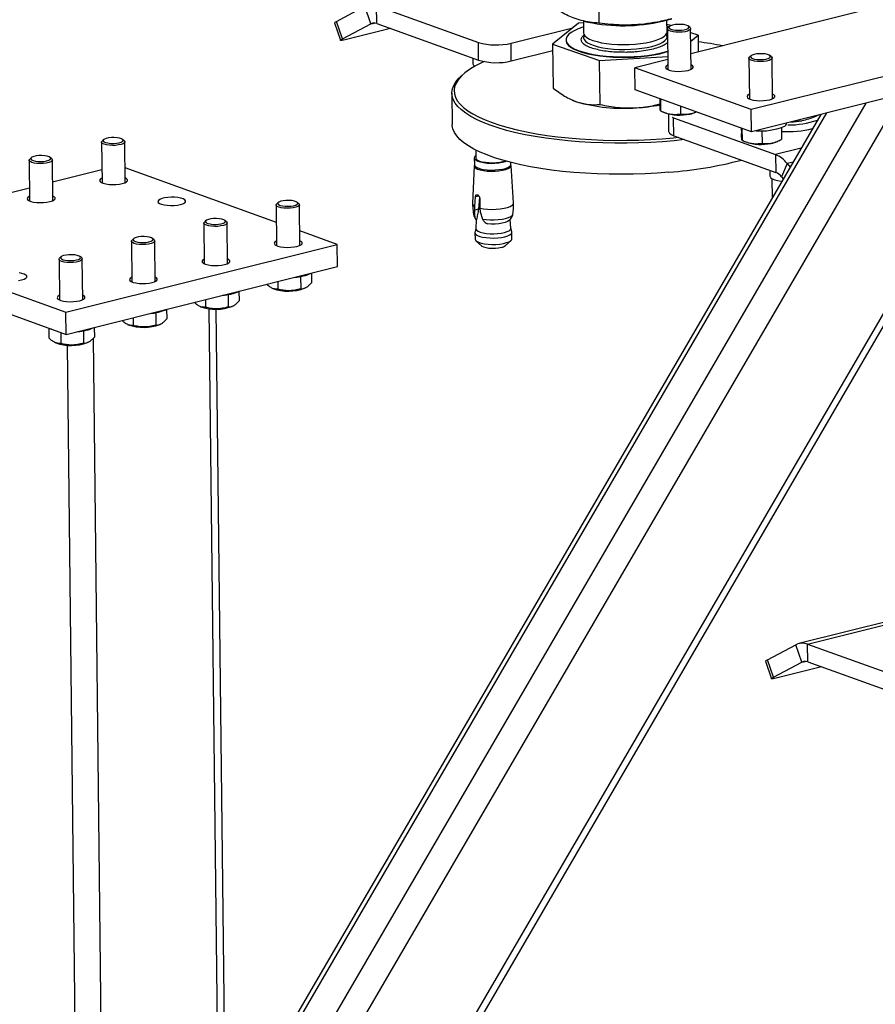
# Model space of a CAD drawing. Header units: millimetres. Extents: x 0 to 841, y 0 to 594.
# Tile 30 of 177: x 209 to 227, y 40 to 61. Entities that reach past the tile are written whole.
import ezdxf

# ---------------------------------------------------------------- set-up
doc = ezdxf.new("R2010")
doc.units = ezdxf.units.MM
doc.layers.add('TRAIT-FORT', color=4, linetype='Continuous', lineweight=25)

msp = doc.modelspace()

# ---------------------------------------------------------------- linework, layer by layer
at = {"layer": 'TRAIT-FORT', "color": 4, "linetype": 'Continuous', "lineweight": 25}
for p, q in [((230.107, 62.06), (223.204, 60.334)), ((221.227, 60.991), (221.218, 61.827)), ((215.572, 61.03), (216.186, 61.353)), ((216.315, 60.977), (216.186, 61.353)), ((216.436, 61.365), (218.63, 60.575)), ((216.44, 60.983), (216.436, 61.365)), ((233.074, 61.273), (224.504, 59.13)), ((215.701, 60.655), (215.572, 61.03)), ((220.888, 61.039), (220.891, 60.786)), ((220.897, 61.035), (220.987, 61.014)), ((222.589, 61.033), (222.796, 61.086)), ((222.691, 60.807), (222.688, 61.058)), ((215.531, 60.998), (215.66, 60.622)), ((215.701, 60.655), (216.315, 60.977)), ((216.736, 60.877), (215.762, 60.633)), ((216.315, 60.977), (216.382, 60.994)), ((216.44, 60.983), (218.634, 60.194)), ((219.332, 60.56), (220.661, 60.892)), ((220.782, 60.99), (220.227, 60.542)), ((220.888, 60.997), (220.782, 60.99)), ((222.771, 60.937), (222.689, 60.965)), ((222.735, 60.912), (222.689, 60.926)), ((222.698, 60.866), (222.708, 59.991)), ((222.743, 60.919), (222.71, 60.889)), ((223.185, 60.894), (223.151, 60.924)), ((223.208, 59.996), (223.198, 60.871)), ((220.515, 60.631), (220.515, 60.621)), ((222.668, 60.762), (222.699, 60.735)), ((223.359, 60.73), (223.199, 60.786)), ((223.201, 60.603), (223.359, 60.73)), ((223.359, 60.73), (223.363, 60.373)), ((233.08, 60.796), (224.509, 58.653)), ((218.634, 60.194), (218.63, 60.575)), ((219.337, 60.178), (219.332, 60.56)), ((219.337, 60.178), (220.228, 60.401)), ((220.227, 60.542), (221.237, 60.187)), ((220.227, 60.542), (220.237, 59.594)), ((222.701, 60.577), (222.682, 60.556)), ((214.267, 32.005), (230.69, 60.198)), ((218.509, 60.239), (218.51, 60.113)), ((221.237, 60.187), (222.705, 60.276)), ((221.247, 59.24), (221.237, 60.187)), ((222.705, 60.209), (221.997, 60.032)), ((224.453, 60.234), (224.463, 59.359)), ((224.498, 60.288), (224.465, 60.258)), ((224.94, 60.263), (224.906, 60.293)), ((224.963, 59.365), (224.953, 60.24)), ((214.263, 32.274), (230.503, 60.152)), ((224.504, 59.13), (221.997, 60.032)), ((222.002, 59.555), (221.997, 60.032)), ((218.286, 59.875), (218.239, 59.832)), ((224.509, 58.653), (222.002, 59.555)), ((214.218, 36.249), (227.74, 59.46)), ((218.055, 59.481), (218.063, 58.813)), ((220.642, 59.341), (220.65, 59.337)), ((220.65, 59.337), (220.744, 59.3)), ((222.539, 59.361), (222.531, 59.364)), ((222.534, 59.364), (222.535, 59.249)), ((222.547, 59.359), (222.55, 59.103)), ((214.205, 37.348), (226.976, 59.269)), ((222.98, 59.203), (222.982, 59.038)), ((224.509, 58.653), (224.504, 59.13)), ((226, 59.025), (214.349, 39.025)), ((214.399, 38.917), (226.132, 59.058)), ((222.555, 59.1), (222.629, 59.067)), ((222.721, 59.038), (222.725, 58.661)), ((222.798, 58.965), (222.831, 58.951)), ((222.831, 58.951), (225.025, 58.162)), ((222.836, 58.569), (222.831, 58.951)), ((223.308, 59.075), (223.32, 59.08)), ((225.936, 59.009), (225.936, 59.005)), ((224.294, 58.73), (224.289, 58.732)), ((224.289, 58.732), (224.29, 58.617)), ((224.302, 58.727), (224.305, 58.471)), ((225.151, 58.742), (225.154, 58.488)), ((225.396, 58.87), (225.374, 58.869)), ((225.396, 58.874), (225.396, 58.87)), ((225.588, 58.889), (225.592, 58.889)), ((210.56, 58.484), (210.527, 58.454)), ((211.002, 58.459), (210.968, 58.489)), ((222.836, 58.569), (225.03, 57.78)), ((224.734, 58.675), (224.737, 58.406)), ((210.515, 58.43), (210.525, 57.555)), ((211.025, 57.561), (211.015, 58.436)), ((224.31, 58.469), (224.384, 58.436)), ((225.577, 58.3), (225.025, 58.162)), ((225.063, 58.443), (225.12, 58.471)), ((209.002, 58.095), (208.968, 58.064)), ((209.444, 58.07), (209.41, 58.099)), ((218.541, 58.09), (218.542, 57.942)), ((218.571, 58.26), (218.573, 58.09)), ((225.025, 58.162), (225.03, 57.78)), ((208.956, 58.041), (208.966, 57.166)), ((209.466, 57.171), (209.456, 58.047)), ((214.279, 56.703), (211.021, 57.875)), ((218.537, 57.92), (218.502, 57.112)), ((219.327, 57.951), (219.327, 57.994)), ((219.387, 57.123), (219.333, 57.929)), ((225.277, 57.969), (225.155, 57.684)), ((225.403, 58.001), (225.277, 57.969)), ((225.277, 57.969), (225.34, 57.892)), ((210.521, 57.831), (209.462, 57.566)), ((224.904, 57.825), (224.906, 57.7)), ((224.946, 57.648), (224.951, 57.224)), ((225.155, 57.684), (225.192, 57.639)), ((208.963, 57.442), (207.903, 57.177)), ((218.553, 57.05), (218.565, 57.25)), ((218.64, 57.269), (218.565, 57.25)), ((218.651, 57.248), (218.631, 56.987)), ((218.657, 57.217), (218.659, 57.012)), ((214.275, 57.077), (214.285, 56.202)), ((214.32, 57.131), (214.288, 57.101)), ((214.762, 57.106), (214.729, 57.136)), ((214.785, 56.208), (214.775, 57.083)), ((218.555, 56.968), (218.553, 57.05)), ((218.659, 57.012), (218.666, 56.928)), ((218.549, 56.837), (218.555, 56.968)), ((218.631, 56.987), (218.555, 56.968)), ((218.666, 56.928), (218.718, 56.776)), ((212.717, 56.688), (212.727, 55.813)), ((212.762, 56.741), (212.729, 56.711)), ((213.204, 56.716), (213.171, 56.746)), ((213.227, 55.818), (213.217, 56.693)), ((218.584, 56.759), (218.572, 56.57)), ((218.575, 56.765), (218.591, 56.769)), ((218.588, 56.757), (218.575, 56.765)), ((218.591, 56.769), (218.588, 56.757)), ((218.794, 56.686), (218.827, 56.67)), ((219.329, 56.579), (219.313, 56.764)), ((219.348, 56.497), (219.329, 56.581)), ((205.045, 56.462), (209.746, 54.77)), ((215.589, 56.231), (214.782, 56.522)), ((218.554, 56.48), (218.556, 56.343)), ((218.572, 56.572), (218.555, 56.488)), ((219.35, 56.352), (219.349, 56.49)), ((209.746, 54.77), (215.589, 56.231)), ((211.159, 56.298), (211.169, 55.423)), ((211.204, 56.352), (211.171, 56.321)), ((211.646, 56.327), (211.612, 56.356)), ((211.669, 55.428), (211.659, 56.304)), ((215.595, 55.754), (215.589, 56.231)), ((218.576, 56.306), (218.696, 56.2)), ((219.214, 56.206), (219.331, 56.315)), ((205.05, 55.984), (209.751, 54.293)), ((209.646, 55.962), (209.613, 55.931)), ((210.088, 55.937), (210.054, 55.967)), ((209.6, 55.908), (209.61, 55.033)), ((209.751, 54.293), (215.595, 55.754)), ((210.111, 55.039), (210.101, 55.914)), ((214.799, 55.54), (214.803, 55.274)), ((215.033, 55.613), (215.035, 55.405)), ((214.31, 55.433), (214.312, 55.264)), ((213.241, 55.15), (213.244, 54.884)), ((213.474, 55.224), (213.477, 55.015)), ((214.188, 55.287), (214.206, 55.279)), ((214.885, 55.286), (214.905, 55.296)), ((212.63, 54.897), (212.648, 54.889)), ((212.752, 55.043), (212.754, 54.875)), ((213.327, 54.897), (213.347, 54.906)), ((209.751, 54.293), (209.746, 54.77)), ((211.683, 54.76), (211.686, 54.495)), ((211.916, 54.834), (211.918, 54.626)), ((213.146, 27.475), (212.833, 54.845)), ((213.296, 27.57), (212.983, 54.838)), ((211.071, 54.508), (211.09, 54.499)), ((211.194, 54.654), (211.196, 54.485)), ((211.769, 54.507), (211.789, 54.517)), ((209.377, 54.427), (209.379, 54.217)), ((209.442, 54.404), (209.434, 54.407)), ((209.635, 54.335), (209.637, 54.095)), ((210.125, 54.371), (210.128, 54.105)), ((210.358, 54.444), (210.36, 54.236)), ((209.513, 54.118), (209.531, 54.11)), ((210.091, 26.864), (209.779, 54.06)), ((210.211, 54.117), (210.231, 54.127)), ((210.653, 26.852), (210.34, 54.215)), ((227.523, 48.138), (225.529, 47.639)), ((225.715, 47.626), (227.524, 48.079)), ((224.851, 47.292), (225.465, 47.614)), ((225.594, 47.239), (225.465, 47.614)), ((225.715, 47.626), (227.908, 46.837)), ((225.719, 47.245), (225.715, 47.626)), ((224.809, 47.26), (224.939, 46.884)), ((224.981, 46.916), (224.851, 47.292)), ((225.594, 47.239), (225.661, 47.255)), ((224.981, 46.916), (225.594, 47.239)), ((226.015, 47.138), (225.041, 46.895)), ((225.719, 47.245), (227.913, 46.455))]:
    msp.add_line(p, q, dxfattribs=at)
at = {"layer": 'TRAIT-FORT', "color": 4, "linetype": 'Continuous', "lineweight": 25, "flags": 128}
for points in [[(215.531, 60.998), (215.53, 61), (215.536, 61.007), (215.55, 61.018), (215.572, 61.03)], [(220.889, 60.905), (220.877, 60.902), (220.778, 60.866), (220.693, 60.828), (220.624, 60.787), (220.571, 60.745), (220.535, 60.7), (220.517, 60.656), (220.517, 60.61), (220.535, 60.566), (220.57, 60.522), (220.622, 60.481), (220.691, 60.441), (220.775, 60.405), (220.874, 60.371), (220.986, 60.342), (221.108, 60.317), (221.241, 60.296), (221.381, 60.281), (221.527, 60.271), (221.676, 60.265), (221.828, 60.266), (221.979, 60.271), (222.127, 60.282), (222.27, 60.298), (222.407, 60.318), (222.535, 60.344), (222.653, 60.373), (222.703, 60.388)], [(223.079, 60.806), (223.017, 60.798), (222.95, 60.794), (222.882, 60.796), (222.819, 60.803), (222.766, 60.815), (222.727, 60.831), (222.704, 60.85), (222.698, 60.87), (222.71, 60.889)], [(223.06, 60.849), (223.109, 60.861), (223.144, 60.878), (223.161, 60.896), (223.159, 60.916), (223.138, 60.933), (223.1, 60.948), (223.049, 60.959), (222.989, 60.965), (222.925, 60.965), (222.863, 60.96), (222.809, 60.949), (222.766, 60.934), (222.74, 60.917), (222.733, 60.898), (222.744, 60.879), (222.774, 60.862), (222.818, 60.849), (222.875, 60.841), (222.938, 60.838), (223.002, 60.84), (223.06, 60.849)], [(223.185, 60.894), (223.197, 60.877), (223.193, 60.856), (223.17, 60.837), (223.132, 60.82), (223.079, 60.806)], [(215.762, 60.633), (215.727, 60.625), (215.698, 60.62), (215.676, 60.618), (215.663, 60.619), (215.66, 60.624), (215.665, 60.632), (215.679, 60.642), (215.701, 60.655)], [(220.515, 60.621), (220.517, 60.601), (220.535, 60.556), (220.57, 60.513), (220.622, 60.471), (220.691, 60.432), (220.775, 60.395), (220.874, 60.362), (220.986, 60.332), (221.108, 60.307), (221.241, 60.287), (221.381, 60.271), (221.527, 60.261), (221.676, 60.256), (221.828, 60.256), (221.979, 60.261), (222.127, 60.272), (222.27, 60.288), (222.407, 60.309), (222.535, 60.334), (222.653, 60.364), (222.703, 60.379)], [(220.891, 60.786), (220.898, 60.752), (220.923, 60.716), (220.966, 60.681), (221.023, 60.648), (221.096, 60.619), (221.183, 60.593), (221.281, 60.57), (221.389, 60.552), (221.505, 60.539), (221.627, 60.531), (221.752, 60.528), (221.877, 60.531), (222.001, 60.538), (222.121, 60.551), (222.234, 60.568), (222.338, 60.59), (222.433, 60.615), (222.514, 60.645), (222.581, 60.677), (222.633, 60.712)], [(220.908, 60.735), (220.897, 60.714), (220.892, 60.677), (220.904, 60.64), (220.933, 60.604), (220.979, 60.569), (221.042, 60.537), (221.118, 60.509), (221.208, 60.483), (221.308, 60.462), (221.419, 60.445), (221.536, 60.434), (221.659, 60.427), (221.784, 60.425), (221.91, 60.429), (222.032, 60.438), (222.151, 60.451), (222.262, 60.47), (222.365, 60.492), (222.455, 60.519), (222.534, 60.549), (222.597, 60.582), (222.645, 60.617), (222.677, 60.654), (222.691, 60.691), (222.688, 60.728), (222.674, 60.755)], [(224.834, 60.175), (224.772, 60.166), (224.704, 60.163), (224.637, 60.164), (224.574, 60.172), (224.521, 60.184), (224.482, 60.2), (224.459, 60.219), (224.453, 60.239), (224.465, 60.258)], [(224.815, 60.217), (224.864, 60.23), (224.899, 60.246), (224.916, 60.265), (224.914, 60.284), (224.893, 60.302), (224.855, 60.317), (224.804, 60.328), (224.744, 60.334), (224.68, 60.334), (224.618, 60.328), (224.563, 60.318), (224.521, 60.303), (224.495, 60.285), (224.488, 60.266), (224.499, 60.248), (224.529, 60.231), (224.573, 60.218), (224.63, 60.209), (224.693, 60.206), (224.757, 60.209), (224.815, 60.217)], [(224.94, 60.263), (224.952, 60.245), (224.948, 60.225), (224.925, 60.206), (224.887, 60.188), (224.834, 60.175)], [(218.752, 60.163), (218.679, 60.129), (218.55, 60.062), (218.436, 59.992), (218.338, 59.921), (218.257, 59.848), (218.194, 59.774), (218.147, 59.698), (218.117, 59.622), (218.105, 59.546), (218.111, 59.47), (218.134, 59.395), (218.175, 59.32), (218.233, 59.247), (218.308, 59.175), (218.4, 59.105), (218.508, 59.037), (218.632, 58.972), (218.771, 58.909), (218.924, 58.85), (219.091, 58.794), (219.271, 58.742), (219.463, 58.694), (219.666, 58.65), (219.88, 58.61), (220.102, 58.575), (220.333, 58.545), (220.57, 58.52), (220.814, 58.499), (221.062, 58.484), (221.314, 58.474), (221.569, 58.469), (221.824, 58.47), (222.079, 58.475), (222.333, 58.486), (222.584, 58.503), (222.832, 58.524), (222.934, 58.534)], [(222.707, 60.089), (222.696, 60.084), (222.668, 60.063), (222.657, 60.041), (222.666, 60.019), (222.693, 59.998), (222.736, 59.98), (222.793, 59.966), (222.861, 59.957), (222.934, 59.953), (223.009, 59.955), (223.081, 59.963), (223.145, 59.975)], [(223.145, 59.975), (223.197, 59.992), (223.235, 60.012), (223.254, 60.034), (223.255, 60.056), (223.238, 60.077), (223.207, 60.095)], [(223.069, 58.486), (222.847, 58.462), (222.595, 58.44), (222.34, 58.424), (222.083, 58.413), (221.825, 58.407), (221.566, 58.407), (221.308, 58.412), (221.053, 58.422), (220.801, 58.437), (220.555, 58.458), (220.314, 58.484), (220.08, 58.514), (219.854, 58.55), (219.638, 58.59), (219.432, 58.634), (219.237, 58.683), (219.055, 58.736), (218.885, 58.793), (218.73, 58.853), (218.59, 58.916), (218.464, 58.982), (218.355, 59.051), (218.262, 59.122), (218.185, 59.195), (218.127, 59.269), (218.085, 59.345), (218.062, 59.421), (218.056, 59.498), (218.068, 59.575), (218.098, 59.652), (218.145, 59.729), (218.21, 59.804), (218.239, 59.832)], [(224.462, 59.458), (224.451, 59.453), (224.423, 59.432), (224.412, 59.409), (224.421, 59.387), (224.447, 59.367), (224.491, 59.349), (224.548, 59.335), (224.616, 59.326), (224.689, 59.322), (224.764, 59.324), (224.836, 59.331), (224.9, 59.344)], [(224.9, 59.344), (224.952, 59.36), (224.99, 59.38), (225.009, 59.402), (225.01, 59.424), (224.993, 59.446), (224.962, 59.464)], [(222.729, 57.782), (222.476, 57.763), (222.22, 57.75), (221.962, 57.741), (221.703, 57.738), (221.444, 57.74), (221.188, 57.748), (220.934, 57.761), (220.685, 57.779), (220.441, 57.802), (220.204, 57.83), (219.973, 57.863), (219.753, 57.901), (219.541, 57.943), (219.341, 57.99), (219.152, 58.041), (218.976, 58.096), (218.814, 58.154), (218.666, 58.216), (218.532, 58.28), (218.415, 58.348), (218.314, 58.418), (218.229, 58.49), (218.161, 58.564), (218.111, 58.639), (218.079, 58.715), (218.064, 58.792), (218.063, 58.813)], [(210.947, 58.502), (210.905, 58.517), (210.852, 58.526), (210.79, 58.531), (210.726, 58.529), (210.665, 58.523), (210.613, 58.511), (210.575, 58.495), (210.553, 58.477), (210.55, 58.458), (210.566, 58.44), (210.6, 58.424), (210.648, 58.412), (210.707, 58.404), (210.771, 58.403), (210.834, 58.407), (210.891, 58.416), (210.936, 58.43), (210.967, 58.447), (210.979, 58.466), (210.972, 58.485), (210.947, 58.502)], [(222.725, 58.661), (222.727, 58.649), (222.746, 58.62), (222.782, 58.593), (222.836, 58.569)], [(211.002, 58.459), (211.005, 58.456), (211.015, 58.436), (211.006, 58.416), (210.979, 58.397), (210.937, 58.381), (210.881, 58.369), (210.817, 58.361), (210.749, 58.359), (210.682, 58.362), (210.622, 58.371), (210.572, 58.384), (210.536, 58.401), (210.517, 58.42), (210.517, 58.44), (210.527, 58.454)], [(209.444, 58.07), (209.446, 58.067), (209.456, 58.047), (209.448, 58.027), (209.421, 58.008), (209.378, 57.991), (209.323, 57.979), (209.259, 57.971), (209.191, 57.969), (209.124, 57.973), (209.064, 57.981), (209.014, 57.994), (208.978, 58.011), (208.959, 58.03), (208.959, 58.051), (208.968, 58.064)], [(209.389, 58.113), (209.347, 58.127), (209.294, 58.136), (209.231, 58.141), (209.168, 58.14), (209.107, 58.133), (209.055, 58.121), (209.017, 58.105), (208.995, 58.087), (208.992, 58.068), (209.008, 58.05), (209.042, 58.034), (209.09, 58.022), (209.149, 58.015), (209.212, 58.013), (209.275, 58.017), (209.332, 58.027), (209.378, 58.041), (209.408, 58.058), (209.421, 58.076), (209.414, 58.095), (209.389, 58.113)], [(218.572, 58.137), (218.552, 58.118), (218.541, 58.093), (218.548, 58.068), (218.573, 58.044), (218.614, 58.023), (218.671, 58.005), (218.74, 57.99), (218.818, 57.981), (218.902, 57.977), (218.986, 57.979), (219.069, 57.986), (219.145, 57.998), (219.211, 58.014), (219.227, 58.02)], [(218.573, 58.09), (218.573, 58.09), (218.582, 58.066), (218.609, 58.044), (218.653, 58.024), (218.71, 58.008), (218.778, 57.996), (218.854, 57.989), (218.935, 57.987), (219.015, 57.991), (219.091, 58), (219.159, 58.013), (219.204, 58.026)], [(218.537, 57.92), (218.544, 57.896), (218.57, 57.872), (218.612, 57.85), (218.67, 57.831), (218.739, 57.817), (218.818, 57.808), (218.903, 57.804), (218.989, 57.806), (219.072, 57.813), (219.15, 57.825), (219.217, 57.842), (219.27, 57.862), (219.309, 57.886), (219.33, 57.911), (219.333, 57.929)], [(218.542, 57.942), (218.549, 57.92), (218.575, 57.896), (218.616, 57.875), (218.673, 57.857), (218.742, 57.842), (218.82, 57.833), (218.903, 57.829), (218.988, 57.831), (219.07, 57.838), (219.147, 57.85), (219.213, 57.866), (219.266, 57.887), (219.303, 57.91), (219.324, 57.935), (219.327, 57.951)], [(210.523, 57.654), (210.513, 57.649), (210.484, 57.628), (210.474, 57.606), (210.482, 57.584), (210.509, 57.563), (210.553, 57.545), (210.61, 57.531), (210.677, 57.522), (210.751, 57.518), (210.826, 57.52), (210.898, 57.528), (210.962, 57.54)], [(210.962, 57.54), (211.014, 57.557), (211.051, 57.577), (211.071, 57.598), (211.072, 57.621), (211.054, 57.642), (211.023, 57.66)], [(224.906, 57.7), (224.907, 57.69), (224.923, 57.665), (224.957, 57.642), (225.008, 57.622), (225.072, 57.605), (225.148, 57.593), (225.165, 57.591)], [(208.965, 57.265), (208.955, 57.259), (208.926, 57.238), (208.916, 57.216), (208.924, 57.194), (208.951, 57.173), (208.994, 57.155), (209.052, 57.141), (209.119, 57.132), (209.193, 57.129), (209.268, 57.131), (209.34, 57.138), (209.404, 57.15)], [(209.404, 57.15), (209.456, 57.167), (209.493, 57.187), (209.513, 57.209), (209.514, 57.231), (209.496, 57.253), (209.465, 57.27)], [(212.216, 57.089), (212.268, 57.106), (212.305, 57.126), (212.325, 57.147), (212.326, 57.17), (212.308, 57.191), (212.273, 57.211), (212.222, 57.227), (212.159, 57.238), (212.088, 57.245), (212.013, 57.246), (211.939, 57.241), (211.87, 57.231), (211.812, 57.216), (211.767, 57.198), (211.738, 57.177), (211.728, 57.155), (211.736, 57.133), (211.763, 57.112), (211.806, 57.094), (211.863, 57.08), (211.931, 57.071), (212.005, 57.067), (212.08, 57.069), (212.152, 57.076), (212.216, 57.089)], [(214.762, 57.106), (214.765, 57.103), (214.775, 57.083), (214.766, 57.063), (214.74, 57.044), (214.697, 57.028), (214.642, 57.015), (214.578, 57.008), (214.51, 57.006), (214.443, 57.009), (214.382, 57.017), (214.333, 57.031), (214.296, 57.048), (214.278, 57.067), (214.277, 57.087), (214.288, 57.101)], [(214.708, 57.149), (214.666, 57.163), (214.612, 57.173), (214.551, 57.177), (214.486, 57.176), (214.426, 57.169), (214.374, 57.158), (214.335, 57.142), (214.314, 57.124), (214.311, 57.105), (214.327, 57.086), (214.361, 57.07), (214.409, 57.058), (214.468, 57.051), (214.531, 57.05), (214.594, 57.054), (214.651, 57.063), (214.697, 57.077), (214.727, 57.094), (214.74, 57.113), (214.733, 57.132), (214.708, 57.149)], [(218.659, 57.012), (218.736, 56.997), (218.823, 56.987), (218.915, 56.984), (219.009, 56.986), (219.1, 56.994), (219.184, 57.007), (219.257, 57.025), (219.316, 57.048), (219.358, 57.073), (219.382, 57.1), (219.387, 57.123)], [(213.15, 56.759), (213.108, 56.773), (213.054, 56.783), (212.992, 56.788), (212.928, 56.786), (212.867, 56.78), (212.816, 56.768), (212.777, 56.752), (212.756, 56.734), (212.753, 56.715), (212.769, 56.696), (212.803, 56.681), (212.851, 56.669), (212.909, 56.661), (212.973, 56.66), (213.036, 56.664), (213.093, 56.673), (213.139, 56.687), (213.169, 56.704), (213.181, 56.723), (213.175, 56.742), (213.15, 56.759)], [(218.523, 56.875), (218.527, 56.862), (218.549, 56.837)], [(218.718, 56.776), (218.797, 56.764), (218.882, 56.759), (218.97, 56.758), (219.057, 56.764), (219.139, 56.774), (219.213, 56.789), (219.276, 56.808), (219.324, 56.83), (219.356, 56.855), (219.371, 56.881), (219.371, 56.885)], [(213.204, 56.716), (213.207, 56.714), (213.217, 56.693), (213.208, 56.673), (213.181, 56.654), (213.139, 56.638), (213.084, 56.626), (213.02, 56.618), (212.952, 56.616), (212.885, 56.619), (212.824, 56.628), (212.774, 56.641), (212.738, 56.658), (212.72, 56.677), (212.719, 56.697), (212.729, 56.711)], [(219.29, 56.741), (219.257, 56.72), (219.207, 56.7), (219.143, 56.684), (219.069, 56.673), (218.989, 56.667), (218.907, 56.666), (218.827, 56.67)], [(219.188, 56.486), (219.246, 56.504), (219.29, 56.525), (219.319, 56.548), (219.33, 56.573), (219.329, 56.579)], [(211.591, 56.37), (211.55, 56.384), (211.496, 56.394), (211.434, 56.398), (211.37, 56.397), (211.309, 56.39), (211.257, 56.378), (211.219, 56.363), (211.197, 56.344), (211.194, 56.325), (211.211, 56.307), (211.244, 56.291), (211.293, 56.279), (211.351, 56.272), (211.415, 56.27), (211.478, 56.274), (211.535, 56.284), (211.58, 56.297), (211.611, 56.315), (211.623, 56.333), (211.616, 56.352), (211.591, 56.37)], [(218.555, 56.488), (218.556, 56.471), (218.571, 56.446), (218.606, 56.423), (218.656, 56.403), (218.72, 56.386), (218.795, 56.375), (218.877, 56.368), (218.963, 56.367), (219.048, 56.371), (219.128, 56.381), (219.201, 56.395)], [(218.572, 56.57), (218.573, 56.559), (218.588, 56.535), (218.621, 56.513), (218.669, 56.493), (218.73, 56.478), (218.801, 56.466), (218.879, 56.46), (218.961, 56.459), (219.042, 56.463), (219.119, 56.472), (219.188, 56.486)], [(219.201, 56.395), (219.261, 56.414), (219.308, 56.436), (219.337, 56.46), (219.349, 56.486), (219.348, 56.497)], [(211.646, 56.327), (211.649, 56.324), (211.659, 56.304), (211.65, 56.284), (211.623, 56.265), (211.581, 56.248), (211.525, 56.236), (211.461, 56.228), (211.393, 56.226), (211.327, 56.23), (211.266, 56.238), (211.216, 56.251), (211.18, 56.268), (211.161, 56.287), (211.161, 56.308), (211.171, 56.321)], [(214.284, 56.301), (214.274, 56.296), (214.245, 56.275), (214.235, 56.253), (214.243, 56.23), (214.27, 56.21), (214.313, 56.192), (214.37, 56.178), (214.438, 56.169), (214.512, 56.165), (214.587, 56.167), (214.659, 56.174), (214.723, 56.187)], [(214.723, 56.187), (214.775, 56.203), (214.812, 56.223), (214.832, 56.245), (214.833, 56.267), (214.815, 56.289), (214.784, 56.307)], [(218.556, 56.343), (218.563, 56.321), (218.588, 56.297), (218.63, 56.275), (218.688, 56.257), (218.758, 56.242), (218.837, 56.233), (218.921, 56.229), (219.007, 56.231), (219.09, 56.238), (219.167, 56.25), (219.234, 56.267), (219.288, 56.287), (219.326, 56.31), (219.347, 56.336), (219.35, 56.352)], [(218.696, 56.2), (218.705, 56.193), (218.742, 56.175), (218.794, 56.161), (218.856, 56.151), (218.925, 56.147), (218.996, 56.148), (219.064, 56.155), (219.125, 56.167)], [(210.033, 55.98), (209.992, 55.994), (209.938, 56.004), (209.876, 56.008), (209.812, 56.007), (209.751, 56), (209.699, 55.989), (209.661, 55.973), (209.639, 55.955), (209.636, 55.936), (209.653, 55.917), (209.686, 55.901), (209.735, 55.889), (209.793, 55.882), (209.857, 55.88), (209.92, 55.885), (209.976, 55.894), (210.022, 55.908), (210.052, 55.925), (210.065, 55.944), (210.058, 55.963), (210.033, 55.98)], [(210.088, 55.937), (210.09, 55.934), (210.101, 55.914), (210.092, 55.894), (210.065, 55.875), (210.023, 55.859), (209.967, 55.846), (209.903, 55.839), (209.835, 55.837), (209.769, 55.84), (209.708, 55.848), (209.658, 55.862), (209.622, 55.879), (209.603, 55.898), (209.603, 55.918), (209.613, 55.931)], [(212.726, 55.911), (212.716, 55.906), (212.687, 55.885), (212.676, 55.863), (212.685, 55.841), (212.712, 55.82), (212.755, 55.802), (212.812, 55.788), (212.88, 55.779), (212.954, 55.775), (213.029, 55.777), (213.1, 55.785), (213.165, 55.797)], [(213.165, 55.797), (213.217, 55.814), (213.254, 55.834), (213.274, 55.855), (213.275, 55.878), (213.257, 55.899), (213.226, 55.917)], [(208.795, 55.469), (208.847, 55.485), (208.884, 55.505), (208.903, 55.527), (208.905, 55.55), (208.887, 55.571), (208.851, 55.591), (208.801, 55.606), (208.738, 55.618)], [(211.167, 55.522), (211.157, 55.516), (211.129, 55.495), (211.118, 55.473), (211.127, 55.451), (211.153, 55.43), (211.197, 55.413), (211.254, 55.399), (211.322, 55.389), (211.395, 55.386), (211.47, 55.388), (211.542, 55.395), (211.606, 55.407)], [(211.606, 55.407), (211.658, 55.424), (211.696, 55.444), (211.715, 55.466), (211.716, 55.488), (211.698, 55.51), (211.667, 55.527)], [(208.73, 55.456), (208.795, 55.469)], [(209.609, 55.132), (209.599, 55.127), (209.571, 55.106), (209.56, 55.083), (209.568, 55.061), (209.595, 55.041), (209.638, 55.023), (209.696, 55.009), (209.763, 55), (209.837, 54.996), (209.912, 54.998), (209.984, 55.005), (210.048, 55.018)], [(210.048, 55.018), (210.1, 55.034), (210.137, 55.054), (210.157, 55.076), (210.158, 55.098), (210.14, 55.12), (210.109, 55.138)], [(224.809, 47.26), (224.81, 47.261), (224.815, 47.269), (224.829, 47.279), (224.851, 47.292)], [(225.041, 46.895), (225.005, 46.887), (224.976, 46.881), (224.955, 46.879), (224.942, 46.881), (224.939, 46.885), (224.944, 46.893), (224.958, 46.904), (224.981, 46.916)]]:
    msp.add_lwpolyline(points, dxfattribs=at)
at = {"layer": 'TRAIT-FORT', "color": 4, "linetype": 'Continuous', "lineweight": 25}
for centre, radius, start, end in [((221.746, 64.65), 3.714, 258.199, 283.1168), ((216.385, 60.84), 0.153, 68.7566, 116.802), ((222.57, 60.815), 0.121, 301.8171, 356.3923), ((219.01, 61.914), 1.392, 254.1281, 283.3797), ((222.299, 52.195), 8.459, 79.1851, 82.7981), ((219.015, 61.532), 1.392, 254.1281, 283.3797), ((218.583, 60.13), 0.0752, 192.5119, 243.8251), ((221.742, 62.739), 3.581, 253.8242, 274.6532), ((221.821, 62.929), 3.765, 273.2141, 280.9915), ((222.962, 60.061), 1.049, 251.4862, 282.0209), ((223.098, 59.536), 0.507, 279.3556, 294.5404), ((224.718, 59.98), 1.308, 265.1404, 291.6987), ((225.284, 60.844), 2.187, 266.5557, 284.3374), ((225.165, 58.864), 0.106, 290.221, 349.4581), ((225.329, 60.619), 1.817, 268.7984, 289.2861), ((225.279, 60.673), 1.811, 272.3731, 279.8321), ((224.717, 59.43), 1.049, 251.4862, 282.0209), ((224.853, 58.904), 0.507, 279.3556, 294.5404), ((224.799, 57.606), 0.6, 37.2995, 67.9024), ((222.023, 66.809), 9.055, 274.4724, 284.5331), ((224.918, 57.503), 0.299, 37.2173, 67.9911), ((218.574, 57.118), 0.0716, 184.7615, 253.653), ((219.092, 56.361), 0.198, 279.6229, 307.9835), ((214.641, 56.421), 0.898, 272.1546, 295.8384), ((213.084, 56.03), 0.896, 272.1348, 295.8581), ((214.535, 56.219), 0.996, 250.712, 290.5951), ((212.977, 55.829), 0.996, 250.7034, 290.6037), ((211.525, 55.642), 0.898, 272.1546, 295.8384), ((211.419, 55.44), 0.996, 250.712, 290.5951), ((209.967, 55.25), 0.896, 272.1348, 295.8581), ((209.86, 55.049), 0.996, 250.7034, 290.6037), ((225.604, 47.344), 0.304, 68.4977, 117.0714), ((225.664, 47.104), 0.151, 68.3367, 117.2219)]:
    msp.add_arc(centre, radius, start, end, dxfattribs=at)
for points, knots in [([(221.227, 60.991), (221.16, 60.996), (221.033, 61.005), (220.846, 61.045), (220.679, 61.099), (220.524, 61.167), (220.374, 61.246), (220.271, 61.311), (220.217, 61.345)], [0, 0, 0, 0, 0.201735, 0.382371, 0.555073, 0.692685, 0.838718, 1, 1, 1, 1]), ([(222.793, 61.085), (222.689, 61.06), (222.491, 61.013), (222.201, 60.969), (221.943, 60.949), (221.703, 60.949), (221.47, 60.961), (221.311, 60.981), (221.227, 60.991)], [0, 0, 0, 0, 0.202169, 0.382658, 0.555223, 0.69287, 0.838841, 1, 1, 1, 1]), ([(221.156, 60.429), (221.111, 60.442), (221.02, 60.469), (220.922, 60.518), (220.87, 60.564), (220.848, 60.602), (220.839, 60.639), (220.85, 60.684), (220.885, 60.719), (220.902, 60.735)], [0, 0, 0, 0, 0.169334, 0.342262, 0.514575, 0.599291, 0.684389, 0.846556, 1, 1, 1, 1]), ([(221.811, 60.363), (221.749, 60.363), (221.63, 60.363), (221.458, 60.376), (221.297, 60.396), (221.204, 60.418), (221.156, 60.429)], [0, 0, 0, 0, 0.257038, 0.49969, 0.742996, 1, 1, 1, 1]), ([(222.682, 60.556), (222.659, 60.54), (222.611, 60.507), (222.5, 60.462), (222.358, 60.422), (222.19, 60.39), (222.034, 60.373), (221.907, 60.365), (221.843, 60.364), (221.811, 60.363)], [0, 0, 0, 0, 0.153021, 0.315531, 0.484767, 0.65753, 0.830455, 0.915196, 1, 1, 1, 1]), ([(220.237, 59.594), (220.32, 59.534), (220.444, 59.442), (220.615, 59.35), (220.701, 59.317), (220.744, 59.3)], [0, 0, 0, 0, 0.49524, 0.747988, 1, 1, 1, 1]), ([(220.744, 59.3), (220.829, 59.276), (220.999, 59.228), (221.164, 59.236), (221.247, 59.24)], [0, 0, 0, 0, 0.494504, 1, 1, 1, 1]), ([(221.247, 59.24), (221.375, 59.216), (221.568, 59.179), (221.831, 59.163), (221.965, 59.168), (222.032, 59.17)], [0, 0, 0, 0, 0.495277, 0.747451, 1, 1, 1, 1]), ([(222.032, 59.17), (222.163, 59.181), (222.333, 59.196), (222.498, 59.245), (222.535, 59.256)], [0, 0, 0, 0, 0.7731763, 1, 1, 1, 1]), ([(222.55, 59.103), (222.549, 59.105), (222.546, 59.109), (222.542, 59.14), (222.539, 59.187), (222.536, 59.228), (222.535, 59.249)], [0, 0, 0, 0, 0.264183, 0.535343, 0.765234, 1, 1, 1, 1]), ([(222.55, 59.103), (222.587, 59.087), (222.663, 59.054), (222.776, 59.03), (222.883, 59.025), (222.949, 59.034), (222.982, 59.038)], [0, 0, 0, 0, 0.264207, 0.534159, 0.764668, 1, 1, 1, 1]), ([(222.982, 59.038), (223.035, 59.034), (223.123, 59.028), (223.236, 59.05), (223.293, 59.073), (223.315, 59.082)], [0, 0, 0, 0, 0.484099, 0.800461, 1, 1, 1, 1]), ([(225.936, 59.005), (225.892, 58.984), (225.802, 58.944), (225.712, 58.918), (225.666, 58.905)], [0, 0, 0, 0, 0.498307, 1, 1, 1, 1]), ([(225.666, 58.905), (225.621, 58.896), (225.531, 58.876), (225.441, 58.872), (225.396, 58.87)], [0, 0, 0, 0, 0.497985, 1, 1, 1, 1]), ([(224.305, 58.471), (224.304, 58.473), (224.301, 58.478), (224.297, 58.508), (224.294, 58.556), (224.291, 58.597), (224.29, 58.617)], [0, 0, 0, 0, 0.264183, 0.535343, 0.765234, 1, 1, 1, 1]), ([(224.737, 58.406), (224.79, 58.402), (224.878, 58.395), (225.005, 58.423), (225.091, 58.456), (225.14, 58.481), (225.154, 58.488)], [0, 0, 0, 0, 0.38554, 0.637494, 0.896509, 1, 1, 1, 1]), ([(224.305, 58.471), (224.342, 58.455), (224.418, 58.423), (224.531, 58.398), (224.638, 58.393), (224.704, 58.402), (224.737, 58.406)], [0, 0, 0, 0, 0.264207, 0.534159, 0.764668, 1, 1, 1, 1]), ([(218.565, 57.25), (218.566, 57.257), (218.568, 57.272), (218.576, 57.289), (218.587, 57.298), (218.599, 57.299), (218.611, 57.296), (218.624, 57.289), (218.639, 57.272), (218.651, 57.251), (218.656, 57.232), (218.657, 57.22), (218.657, 57.217)], [0, 0, 0, 0, 0.112267, 0.22514, 0.339264, 0.453666, 0.499466, 0.613484, 0.726096, 0.84076, 0.953773, 1, 1, 1, 1]), ([(218.504, 57.109), (218.505, 57.083), (218.506, 57.005), (218.517, 56.927), (218.524, 56.874)], [0, 0, 0, 0, 0.326514, 1, 1, 1, 1]), ([(219.37, 56.884), (219.373, 56.905), (219.383, 56.983), (219.385, 57.062), (219.386, 57.119)], [0, 0, 0, 0, 0.275415, 1, 1, 1, 1]), ([(218.525, 56.872), (218.527, 56.862), (218.531, 56.831), (218.548, 56.797), (218.565, 56.778), (218.569, 56.774)], [0, 0, 0, 0, 0.282666, 0.83861, 1, 1, 1, 1]), ([(218.549, 56.837), (218.55, 56.819), (218.553, 56.79), (218.569, 56.772), (218.575, 56.765)], [0, 0, 0, 0, 0.592973, 1, 1, 1, 1]), ([(218.631, 56.987), (218.624, 56.949), (218.61, 56.872), (218.598, 56.803), (218.591, 56.769)], [0, 0, 0, 0, 0.496912, 1, 1, 1, 1]), ([(219.288, 56.739), (219.299, 56.75), (219.324, 56.771), (219.351, 56.816), (219.368, 56.855), (219.369, 56.878), (219.37, 56.883)], [0, 0, 0, 0, 0.281336, 0.599172, 0.924604, 1, 1, 1, 1]), ([(218.718, 56.776), (218.73, 56.755), (218.751, 56.719), (218.781, 56.696), (218.794, 56.686)], [0, 0, 0, 0, 0.592973, 1, 1, 1, 1]), ([(214.312, 55.264), (214.279, 55.265), (214.225, 55.267), (214.147, 55.306), (214.098, 55.344), (214.072, 55.369), (214.068, 55.372)], [0, 0, 0, 0, 0.408309, 0.675212, 0.949227, 1, 1, 1, 1]), ([(214.803, 55.274), (214.823, 55.275), (214.864, 55.277), (214.924, 55.303), (214.982, 55.347), (215.017, 55.386), (215.035, 55.405)], [0, 0, 0, 0, 0.264468, 0.534761, 0.765384, 1, 1, 1, 1]), ([(214.803, 55.274), (214.76, 55.263), (214.674, 55.24), (214.547, 55.229), (214.425, 55.239), (214.35, 55.256), (214.312, 55.264)], [0, 0, 0, 0, 0.26448, 0.534608, 0.765268, 1, 1, 1, 1]), ([(212.754, 54.875), (212.721, 54.876), (212.667, 54.877), (212.588, 54.917), (212.54, 54.954), (212.514, 54.979), (212.51, 54.983)], [0, 0, 0, 0, 0.408319, 0.675203, 0.949249, 1, 1, 1, 1]), ([(213.244, 54.884), (213.202, 54.873), (213.116, 54.85), (212.989, 54.84), (212.867, 54.849), (212.792, 54.866), (212.754, 54.875)], [0, 0, 0, 0, 0.264519, 0.534687, 0.765381, 1, 1, 1, 1]), ([(213.244, 54.884), (213.265, 54.885), (213.306, 54.887), (213.366, 54.913), (213.424, 54.957), (213.459, 54.996), (213.477, 55.015)], [0, 0, 0, 0, 0.264641, 0.534935, 0.765384, 1, 1, 1, 1]), ([(211.196, 54.485), (211.163, 54.486), (211.109, 54.488), (211.03, 54.527), (210.982, 54.565), (210.956, 54.589), (210.952, 54.593)], [0, 0, 0, 0, 0.408309, 0.675212, 0.949227, 1, 1, 1, 1]), ([(211.686, 54.495), (211.644, 54.483), (211.558, 54.46), (211.43, 54.45), (211.308, 54.459), (211.233, 54.476), (211.196, 54.485)], [0, 0, 0, 0, 0.26448, 0.534608, 0.765268, 1, 1, 1, 1]), ([(211.686, 54.495), (211.706, 54.495), (211.747, 54.497), (211.808, 54.524), (211.865, 54.568), (211.901, 54.606), (211.918, 54.626)], [0, 0, 0, 0, 0.264468, 0.534761, 0.765384, 1, 1, 1, 1]), ([(209.637, 54.095), (209.605, 54.096), (209.551, 54.098), (209.472, 54.137), (209.419, 54.179), (209.388, 54.208), (209.379, 54.217)], [0, 0, 0, 0, 0.385452, 0.63739, 0.896089, 1, 1, 1, 1]), ([(210.128, 54.105), (210.085, 54.094), (210, 54.071), (209.872, 54.06), (209.75, 54.069), (209.675, 54.087), (209.637, 54.095)], [0, 0, 0, 0, 0.264519, 0.534687, 0.765381, 1, 1, 1, 1]), ([(210.128, 54.105), (210.148, 54.106), (210.189, 54.108), (210.25, 54.134), (210.307, 54.178), (210.342, 54.217), (210.36, 54.236)], [0, 0, 0, 0, 0.264641, 0.534935, 0.765384, 1, 1, 1, 1])]:
    msp.add_open_spline(points, degree=3, knots=knots, dxfattribs=at)

doc.saveas('drawing.dxf')
